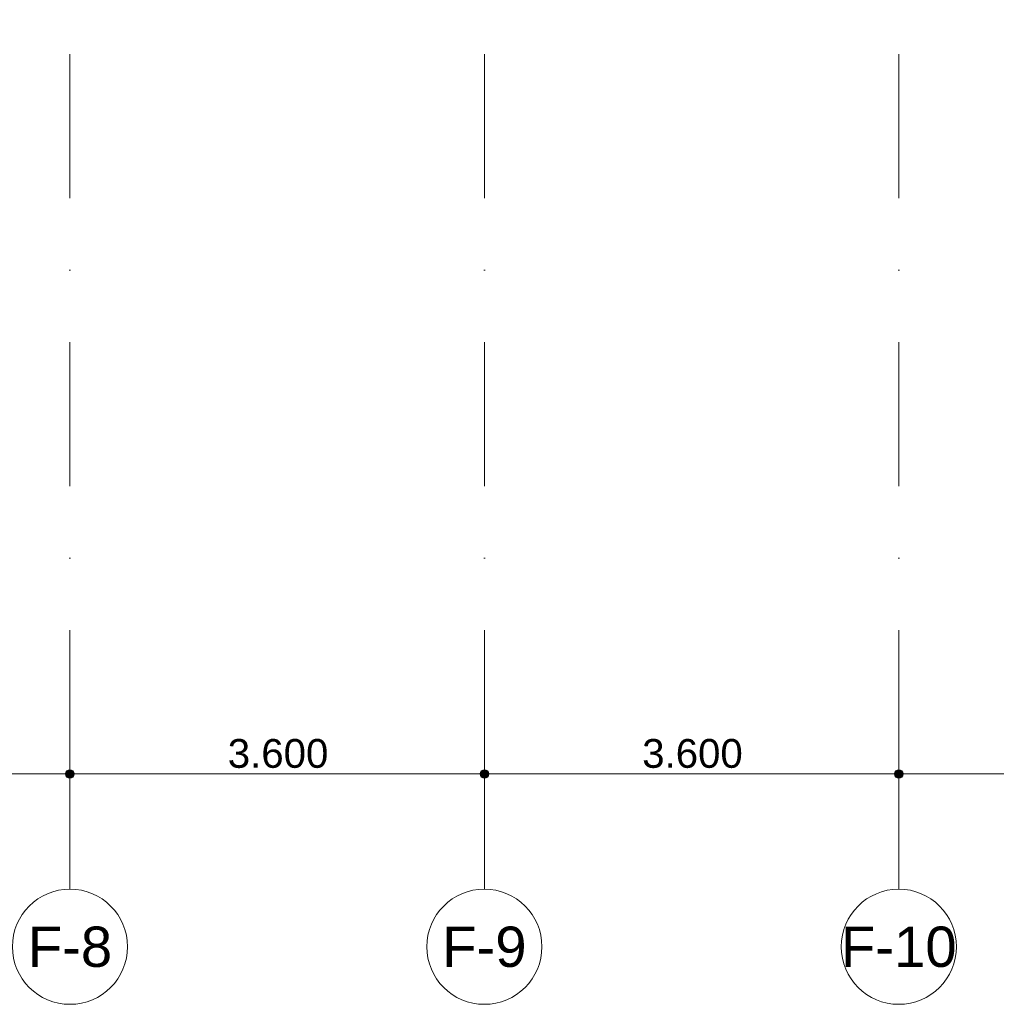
# Model space of a CAD drawing. Header units: millimetres. Extents: x -54205 to 99702, y -35458 to 70878.
# Tile 7 of 226: x -27187 to -18703, y -2884 to 5666. Entities that reach past the tile are written whole.
import ezdxf
from ezdxf.enums import TextEntityAlignment as Align

# ---------------------------------------------------------------- set-up
doc = ezdxf.new("R2010")
doc.units = ezdxf.units.MM
doc.header["$MEASUREMENT"] = 0
doc.linetypes.add('streep-punt', pattern=[2500, 1250, -625, 0, -625])
for name, color, linetype in [('Maatvoering 1_ 100', 7, 'Continuous'), ('Maatvoering 1_ 100 2D arcering', 7, 'Continuous'), ('Stramien', 7, 'Continuous')]:
    doc.layers.add(name, color=color, linetype=linetype)
doc.styles.add('GENERATED_STYLE_1', font='arial.ttf')
doc.dimstyles.new('GENERATED_STYLE__1', dxfattribs={"dimtxt": 250, "dimasz": 142.5, "dimexe": 0.18, "dimexo": 0.0625, "dimgap": 0, "dimtad": 1, "dimtih": 1, "dimtoh": 1, "dimdec": 0, "dimzin": 0, "dimdsep": 46, "dimtxsty": 'GENERATED_STYLE_1', "dimblk": 'ARROWHEAD_11', "dimblk1": 'ARROWHEAD_11', "dimblk2": 'ARROWHEAD_11', "dimcen": 0.09, "dimse1": 1, "dimse2": 1, "dimclrd": 2, "dimclre": 2, "dimclrt": 2, "dimadec": 1, "dimazin": 0, "dimtfac": 1, "dimtdec": 4, "dimtmove": 0, "dimatfit": 3, "dimfxl": 1, "dimtolj": 1, "dimtzin": 0, "dimarcsym": 0})

# ---------------------------------------------------------------- blocks, each defined once
blk = doc.blocks.new('Standard grid marker')
at = {"layer": 'Stramien', "color": 1, "linetype": 'streep-punt', "lineweight": 0}
for q in [(0, 0), (61400.2, 0)]:
    blk.add_line((1000, 0), q, dxfattribs=at)
at = {"layer": 'Stramien', "color": 2, "linetype": 'Continuous', "lineweight": 0, "flags": 128}
blk.add_lwpolyline([(0, 0, 1), (-1000, 0, 1)], format="xyb", close=True, dxfattribs=at)
at = {"layer": 'Stramien', "color": 1, "linetype": 'streep-punt', "lineweight": 0}
blk.add_point((1000, 0), dxfattribs=at)
blk.add_point((1000, 0), dxfattribs=at)
at = {"layer": 'Stramien', "color": 2, "lineweight": 0, "style": 'GENERATED_STYLE_1'}
for tag, p in [('AC_MarkerText_1_0', (-245, -80)), ('AC_MarkerText_1_1', (63155.2, -80))]:
    blk.add_attdef(tag, text='', height=350, rotation=270, dxfattribs=at).set_placement(p, align=Align.TOP_CENTER)
blk = doc.blocks.new('*D1085')
at = {"layer": 'Maatvoering 1_ 100 2D arcering', "linetype": 'Continuous', "lineweight": 0}
for points in [[(-30387.5, -884.3), (-30384.6, -898.7), (-30376.5, -910.8), (-30364.4, -919), (-30350, -921.8), (-30335.6, -919), (-30323.5, -910.8), (-30315.4, -898.7), (-30312.5, -884.3), (-30315.4, -870), (-30323.5, -857.8), (-30335.6, -849.7), (-30350, -846.8), (-30364.4, -849.7), (-30376.5, -857.8), (-30384.6, -870)], [(-26787.5, -884.3), (-26784.6, -898.7), (-26776.5, -910.8), (-26764.4, -919), (-26750, -921.8), (-26735.6, -919), (-26723.5, -910.8), (-26715.4, -898.7), (-26712.5, -884.3), (-26715.4, -870), (-26723.5, -857.8), (-26735.6, -849.7), (-26750, -846.8), (-26764.4, -849.7), (-26776.5, -857.8), (-26784.6, -870)]]:
    blk.add_hatch(color=1, dxfattribs=at).paths.add_polyline_path(points)
at = {"layer": 'Maatvoering 1_ 100', "color": 2, "linetype": 'Continuous', "lineweight": 0}
for p, q in [((-30350, -846.8), (-30350, -743.7)), ((-26750, -846.8), (-26750, -743.7)), ((-30350, -1024.9), (-30350, -921.8)), ((-30312.5, -884.3), (-26787.5, -884.3)), ((-26750, -1024.9), (-26750, -921.8))]:
    blk.add_line(p, q, dxfattribs=at)
at = {"layer": 'Maatvoering 1_ 100', "color": 1, "linetype": 'Continuous', "lineweight": 0}
for centre in [(-30350, -884.3), (-26750, -884.3)]:
    blk.add_circle(centre, 37.5, dxfattribs=at)
at = {"layer": 'Maatvoering 1_ 100', "color": 2, "lineweight": 0, "insert": (-28979, -834.3), "char_height": 250, "attachment_point": 7, "style": 'GENERATED_STYLE_1'}
blk.add_mtext('\\A1;{\\pql;\\fArial|b0|i0|c0|p0;\\W1.000000;3.600}', dxfattribs=at)
blk = doc.blocks.new('ARROWHEAD_11')
at = {"color": 0, "linetype": 'Continuous', "lineweight": 0}
blk.add_line((0, 0), (-1, 0), dxfattribs=at)
at = {"color": 0, "linetype": 'Continuous', "lineweight": 0, "const_width": 0.25, "flags": 128}
blk.add_lwpolyline([(-0.125, 0, 1), (0.125, 0, 1)], format="xyb", close=True, dxfattribs=at)
blk = doc.blocks.new('*D1086')
at = {"layer": 'Maatvoering 1_ 100 2D arcering', "linetype": 'Continuous', "lineweight": 0}
for points in [[(-26787.5, -884.3), (-26784.6, -898.7), (-26776.5, -910.8), (-26764.4, -919), (-26750, -921.8), (-26735.6, -919), (-26723.5, -910.8), (-26715.4, -898.7), (-26712.5, -884.3), (-26715.4, -870), (-26723.5, -857.8), (-26735.6, -849.7), (-26750, -846.8), (-26764.4, -849.7), (-26776.5, -857.8), (-26784.6, -870)], [(-23187.5, -884.3), (-23184.6, -898.7), (-23176.5, -910.8), (-23164.4, -919), (-23150, -921.8), (-23135.6, -919), (-23123.5, -910.8), (-23115.4, -898.7), (-23112.5, -884.3), (-23115.4, -870), (-23123.5, -857.8), (-23135.6, -849.7), (-23150, -846.8), (-23164.4, -849.7), (-23176.5, -857.8), (-23184.6, -870)]]:
    blk.add_hatch(color=1, dxfattribs=at).paths.add_polyline_path(points)
at = {"layer": 'Maatvoering 1_ 100', "color": 2, "linetype": 'Continuous', "lineweight": 0}
for p, q in [((-26750, -846.8), (-26750, -743.7)), ((-23150, -846.8), (-23150, -743.7)), ((-26750, -1024.9), (-26750, -921.8)), ((-26712.5, -884.3), (-23187.5, -884.3)), ((-23150, -1024.9), (-23150, -921.8))]:
    blk.add_line(p, q, dxfattribs=at)
at = {"layer": 'Maatvoering 1_ 100', "color": 1, "linetype": 'Continuous', "lineweight": 0}
for centre in [(-26750, -884.3), (-23150, -884.3)]:
    blk.add_circle(centre, 37.5, dxfattribs=at)
at = {"layer": 'Maatvoering 1_ 100', "color": 2, "lineweight": 0, "insert": (-25379, -834.3), "char_height": 250, "attachment_point": 7, "style": 'GENERATED_STYLE_1'}
blk.add_mtext('\\A1;{\\pql;\\fArial|b0|i0|c0|p0;\\W1.000000;3.600}', dxfattribs=at)
blk = doc.blocks.new('*D1087')
at = {"layer": 'Maatvoering 1_ 100 2D arcering', "linetype": 'Continuous', "lineweight": 0}
for points in [[(-23187.5, -884.3), (-23184.6, -898.7), (-23176.5, -910.8), (-23164.4, -919), (-23150, -921.8), (-23135.6, -919), (-23123.5, -910.8), (-23115.4, -898.7), (-23112.5, -884.3), (-23115.4, -870), (-23123.5, -857.8), (-23135.6, -849.7), (-23150, -846.8), (-23164.4, -849.7), (-23176.5, -857.8), (-23184.6, -870)], [(-19587.5, -884.3), (-19584.6, -898.7), (-19576.5, -910.8), (-19564.4, -919), (-19550, -921.8), (-19535.6, -919), (-19523.5, -910.8), (-19515.4, -898.7), (-19512.5, -884.3), (-19515.4, -870), (-19523.5, -857.8), (-19535.6, -849.7), (-19550, -846.8), (-19564.4, -849.7), (-19576.5, -857.8), (-19584.6, -870)]]:
    blk.add_hatch(color=1, dxfattribs=at).paths.add_polyline_path(points)
at = {"layer": 'Maatvoering 1_ 100', "color": 2, "linetype": 'Continuous', "lineweight": 0}
for p, q in [((-23150, -846.8), (-23150, -743.7)), ((-19550, -846.8), (-19550, -743.7)), ((-23150, -1024.9), (-23150, -921.8)), ((-23112.5, -884.3), (-19587.5, -884.3)), ((-19550, -1024.9), (-19550, -921.8))]:
    blk.add_line(p, q, dxfattribs=at)
at = {"layer": 'Maatvoering 1_ 100', "color": 1, "linetype": 'Continuous', "lineweight": 0}
for centre in [(-23150, -884.3), (-19550, -884.3)]:
    blk.add_circle(centre, 37.5, dxfattribs=at)
at = {"layer": 'Maatvoering 1_ 100', "color": 2, "lineweight": 0, "insert": (-21779, -834.3), "char_height": 250, "attachment_point": 7, "style": 'GENERATED_STYLE_1'}
blk.add_mtext('\\A1;{\\pql;\\fArial|b0|i0|c0|p0;\\W1.000000;3.600}', dxfattribs=at)
blk = doc.blocks.new('*D1088')
at = {"layer": 'Maatvoering 1_ 100 2D arcering', "linetype": 'Continuous', "lineweight": 0}
for points in [[(-19587.5, -884.3), (-19584.6, -898.7), (-19576.5, -910.8), (-19564.4, -919), (-19550, -921.8), (-19535.6, -919), (-19523.5, -910.8), (-19515.4, -898.7), (-19512.5, -884.3), (-19515.4, -870), (-19523.5, -857.8), (-19535.6, -849.7), (-19550, -846.8), (-19564.4, -849.7), (-19576.5, -857.8), (-19584.6, -870)], [(-15987.5, -884.3), (-15984.6, -898.7), (-15976.5, -910.8), (-15964.4, -919), (-15950, -921.8), (-15935.6, -919), (-15923.5, -910.8), (-15915.4, -898.7), (-15912.5, -884.3), (-15915.4, -870), (-15923.5, -857.8), (-15935.6, -849.7), (-15950, -846.8), (-15964.4, -849.7), (-15976.5, -857.8), (-15984.6, -870)]]:
    blk.add_hatch(color=1, dxfattribs=at).paths.add_polyline_path(points)
at = {"layer": 'Maatvoering 1_ 100', "color": 2, "linetype": 'Continuous', "lineweight": 0}
for p, q in [((-19550, -846.8), (-19550, -743.7)), ((-15950, -846.8), (-15950, -743.7)), ((-19550, -1024.9), (-19550, -921.8)), ((-19512.5, -884.3), (-15987.5, -884.3)), ((-15950, -1024.9), (-15950, -921.8))]:
    blk.add_line(p, q, dxfattribs=at)
at = {"layer": 'Maatvoering 1_ 100', "color": 1, "linetype": 'Continuous', "lineweight": 0}
for centre in [(-19550, -884.3), (-15950, -884.3)]:
    blk.add_circle(centre, 37.5, dxfattribs=at)
at = {"layer": 'Maatvoering 1_ 100', "color": 2, "lineweight": 0, "insert": (-18179, -834.3), "char_height": 250, "attachment_point": 7, "style": 'GENERATED_STYLE_1'}
blk.add_mtext('\\A1;{\\pql;\\fArial|b0|i0|c0|p0;\\W1.000000;3.600}', dxfattribs=at)

msp = doc.modelspace()

# ---------------------------------------------------------------- block references
at = {"layer": 'Stramien', "color": 1, "linetype": 'Continuous', "lineweight": 0}
ref = msp.add_blockref('Standard grid marker', (-26750, -1884.3), dxfattribs=dict(at, zscale=1000, rotation=90))
ref.add_attrib('AC_MarkerText_1', 'F-8', dxfattribs={"color": 2, "lineweight": 0, "height": 350, "rotation": 360, "style": 'GENERATED_STYLE_1'}).set_placement((-26750, -2209.3), align=Align.TOP_CENTER)
ref = msp.add_blockref('Standard grid marker', (-23150, -1884.3), dxfattribs=dict(at, zscale=1000, rotation=90))
ref.add_attrib('AC_MarkerText_1', 'F-9', dxfattribs={"color": 2, "lineweight": 0, "height": 350, "rotation": 360, "style": 'GENERATED_STYLE_1'}).set_placement((-23150, -2209.3), align=Align.TOP_CENTER)
ref = msp.add_blockref('Standard grid marker', (-19550, -1884.3), dxfattribs=dict(at, zscale=1000, rotation=90))
ref.add_attrib('AC_MarkerText_1', 'F-10', dxfattribs={"color": 2, "lineweight": 0, "height": 350, "rotation": 360, "style": 'GENERATED_STYLE_1'}).set_placement((-19550, -2209.3), align=Align.TOP_CENTER)

# ---------------------------------------------------------------- dimensions: what is measured, and where the dimension line sits
at = {"layer": 'Maatvoering 1_ 100', "color": 2, "linetype": 'Continuous', "lineweight": 0}
for base, p1, p2, picture, middle in [((-26750, -884.3), (-30350, -1884.3), (-26750, -1884.3), '*D1085', (-28560.2, -709.3)), ((-23150, -884.3), (-26750, -1884.3), (-23150, -1884.3), '*D1086', (-24960.2, -709.3)), ((-19550, -884.3), (-23150, -1884.3), (-19550, -1884.3), '*D1087', (-21360.2, -709.3)), ((-15950, -884.3), (-19550, -1884.3), (-15950, -1884.3), '*D1088', (-17760.2, -709.3))]:
    dim = msp.add_linear_dim(base=base, p1=p1, p2=p2, dimstyle='GENERATED_STYLE__1', dxfattribs=at)
    dim.commit()
    dim.dimension.update_dxf_attribs({"geometry": picture, "text_midpoint": middle, "dimtype": 160})

doc.saveas('drawing.dxf')
